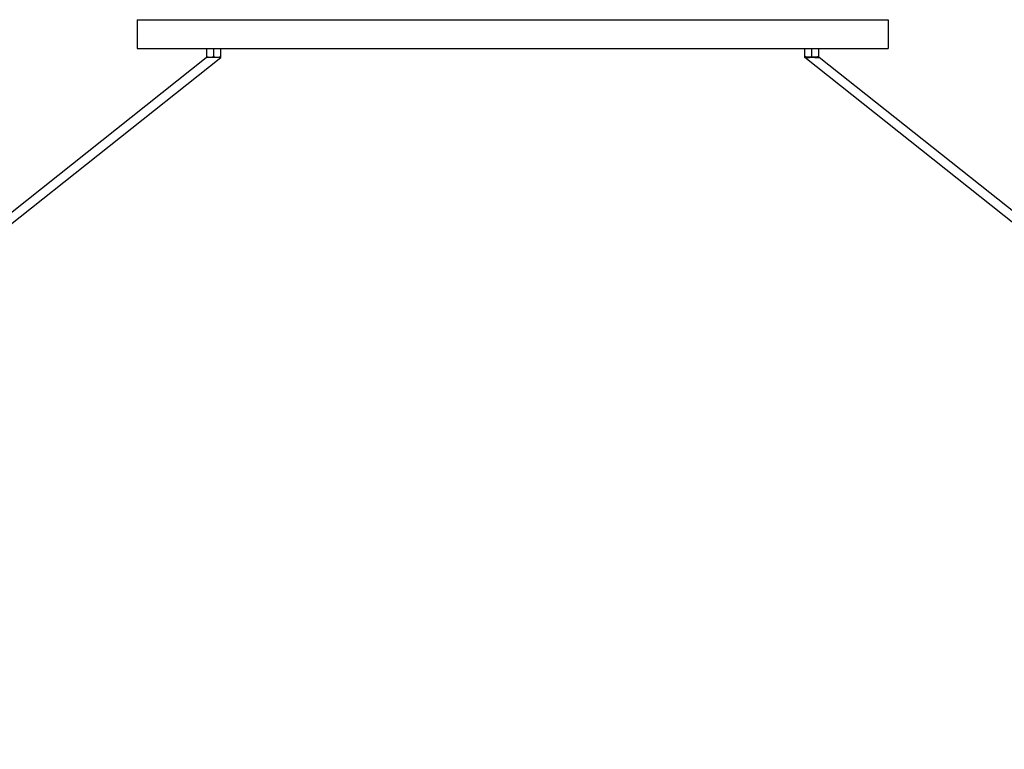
# Paper-space layout '_Inferior' of a CAD drawing. Header units: millimetres. Extents: x -50 to 1200, y -138 to 1808.
# Tile 16 of 26: x 407 to 748, y 115 to 368. Entities that reach past the tile are written whole.
import ezdxf

# ---------------------------------------------------------------- set-up
doc = ezdxf.new("R2010")
doc.units = ezdxf.units.MM

psp = doc.layouts.new('_Inferior')

# ---------------------------------------------------------------- linework, layer by layer
at = {"color": 7, "linetype": 'Continuous', "lineweight": 25}
for p, q in [((447.85, 367.57), (447.85, 357.57)), ((447.85, 367.57), (707.85, 367.57)), ((707.85, 367.57), (707.85, 357.57)), ((50.99, 20), (471.77, 354.51)), ((55.99, 20), (476.77, 354.51)), ((447.85, 357.57), (707.85, 357.57)), ((471.85, 357.57), (471.85, 354.55)), ((474.35, 354.57), (474.35, 357.57)), ((474.38, 354.57), (474.35, 354.57)), ((476.68, 354.51), (476.76, 354.57)), ((476.85, 354.52), (476.85, 357.57)), ((678.85, 357.57), (678.85, 354.56)), ((1099.71, 20), (678.93, 354.51)), ((679.05, 354.51), (678.93, 354.51)), ((681.32, 354.57), (681.35, 354.57)), ((681.35, 354.57), (681.35, 357.57)), ((683.85, 354.56), (683.85, 357.57)), ((1104.71, 20), (683.92, 354.51))]:
    psp.add_line(p, q, dxfattribs=at)
for points, knots in [([(474.33, 354.57), (473.99, 354.55), (473.48, 354.53), (472.88, 354.52), (472.4, 354.51), (472.03, 354.51), (471.8, 354.51), (471.78, 354.51), (471.77, 354.51)], [0, 0, 0, 0, 0.249691, 0.37375, 0.500041, 0.706997, 0.850468, 1, 1, 1, 1]), ([(471.85, 354.66), (471.85, 354.66), (471.84, 354.66), (471.85, 354.66), (471.87, 354.66)], [0, 0, 0, 0, 0.03981, 1, 1, 1, 1]), ([(471.87, 354.66), (471.87, 354.66), (471.89, 354.66), (472.08, 354.66), (472.54, 354.64), (473.28, 354.62), (473.88, 354.59), (474.19, 354.58), (474.29, 354.57), (474.32, 354.57), (474.33, 354.57)], [0, 0, 0, 0, 0.0903581, 0.2231399, 0.4771962, 0.7378955, 0.924196, 0.9759731, 0.991455, 1, 1, 1, 1]), ([(474.35, 354.57), (474.34, 354.57), (474.34, 354.57), (474.33, 354.57), (474.33, 354.57)], [0, 0, 0, 0, 0.559986, 1, 1, 1, 1]), ([(474.38, 354.57), (474.66, 354.58), (475.26, 354.61), (475.92, 354.64), (476.36, 354.65), (476.63, 354.66), (476.81, 354.66), (476.84, 354.66), (476.85, 354.66)], [0, 0, 0, 0, 0.218534, 0.457746, 0.585739, 0.718981, 0.857475, 1, 1, 1, 1]), ([(476.77, 354.51), (476.75, 354.51), (476.71, 354.51), (476.48, 354.51), (476.1, 354.51), (475.62, 354.52), (475.06, 354.53), (474.63, 354.55), (474.38, 354.57)], [0, 0, 0, 0, 0.157671, 0.304801, 0.499896, 0.658009, 0.798344, 1, 1, 1, 1]), ([(678.85, 354.66), (678.85, 354.65), (678.85, 354.62), (678.87, 354.58), (678.89, 354.54), (678.91, 354.52), (678.92, 354.51)], [0, 0, 0, 0, 0.246816, 0.5, 0.753185, 1, 1, 1, 1]), ([(681.32, 354.57), (681.04, 354.58), (680.44, 354.61), (679.77, 354.64), (679.33, 354.65), (679.07, 354.66), (678.88, 354.66), (678.86, 354.66), (678.85, 354.66)], [0, 0, 0, 0, 0.218511, 0.457714, 0.585709, 0.718958, 0.857461, 1, 1, 1, 1]), ([(678.93, 354.51), (678.97, 354.51), (679.05, 354.51), (679.57, 354.51), (680.19, 354.52), (680.75, 354.54), (681.1, 354.56), (681.26, 354.56), (681.3, 354.57), (681.31, 354.57), (681.32, 354.57), (681.32, 354.57), (681.32, 354.57), (681.32, 354.57)], [0, 0, 0, 0, 0.2446766, 0.4904532, 0.7093645, 0.868302, 0.9661969, 0.9911396, 0.9975842, 0.9992968, 0.9997748, 0.9999191, 1, 1, 1, 1]), ([(681.35, 354.57), (681.35, 354.57), (681.36, 354.57), (681.37, 354.57), (681.37, 354.57)], [0, 0, 0, 0, 0.56, 1, 1, 1, 1]), ([(683.85, 354.66), (683.85, 354.66), (683.88, 354.66), (683.75, 354.66), (683.43, 354.65), (682.94, 354.64), (682.33, 354.61), (681.8, 354.59), (681.48, 354.57), (681.4, 354.57), (681.38, 354.57), (681.37, 354.57), (681.37, 354.57)], [0, 0, 0, 0, 0.0018143, 0.2010614, 0.3916116, 0.5734727, 0.7466556, 0.9343257, 0.9822228, 0.9948773, 0.9994252, 1, 1, 1, 1]), ([(681.37, 354.57), (681.71, 354.55), (682.19, 354.53), (682.68, 354.52), (682.88, 354.51), (682.96, 354.51), (682.98, 354.51), (683.04, 354.51), (683.11, 354.51), (683.17, 354.51), (683.19, 354.51), (683.2, 354.51), (683.32, 354.51), (683.43, 354.51), (683.54, 354.51), (683.56, 354.51), (683.61, 354.51), (683.67, 354.51), (683.72, 354.51), (683.74, 354.51), (683.81, 354.51), (683.88, 354.51), (683.92, 354.51), (683.92, 354.51), (683.92, 354.51), (683.92, 354.51), (683.92, 354.51), (683.92, 354.51), (683.92, 354.51)], [0, 0, 0, 0, 0.249316, 0.354611, 0.409303, 0.424361, 0.428804, 0.431184, 0.480605, 0.493924, 0.497702, 0.498871, 0.499561, 0.62424, 0.633731, 0.649601, 0.652346, 0.709149, 0.736763, 0.74503, 0.749608, 0.874045, 0.936923, 0.968474, 0.990633, 0.996912, 0.998854, 1, 1, 1, 1])]:
    psp.add_open_spline(points, degree=3, knots=knots, dxfattribs=at)

doc.saveas('drawing.dxf')
